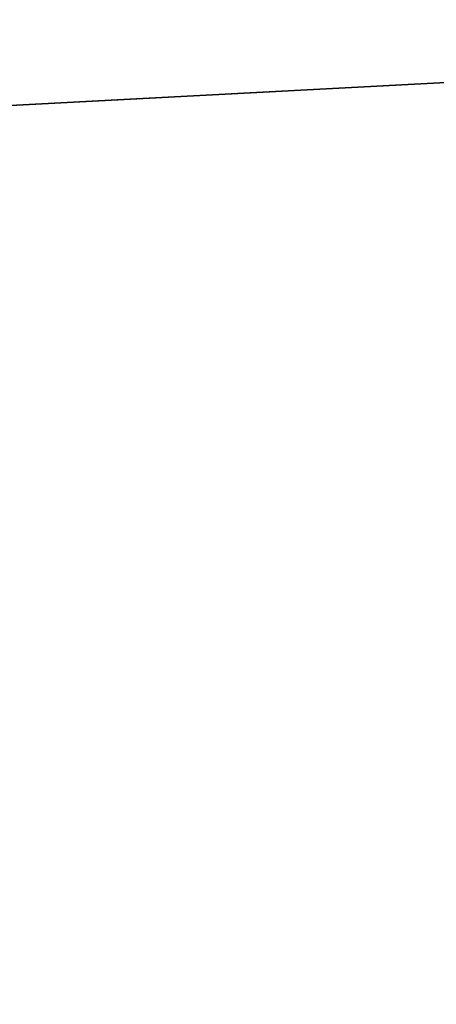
# Model space of a CAD drawing. Header units: millimetres. Extents: x -83 to 676, y -83 to 676.
# Tile 144 of 256: x 312.63 to 317.84, y 7.22 to 19.53. Entities that reach past the tile are written whole.
import ezdxf

# ---------------------------------------------------------------- set-up
doc = ezdxf.new("R2010")
doc.units = ezdxf.units.MM
doc.header["$MEASUREMENT"] = 0
doc.layers.add('IGES level 0', color=7, linetype='Continuous', true_color=0xff7878)

msp = doc.modelspace()

# ---------------------------------------------------------------- linework, layer by layer
at = {"layer": 'IGES level 0', "color": 254, "true_color": 0xcad1ee}
for p, q in [((326.0550068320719, 19.16671391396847, 48.0000000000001), (296.0961207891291, 17.59663522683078, 48.0000000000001)), ((296.0961207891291, 17.59663522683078, 47.0000000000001), (326.0550068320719, 19.16671391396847, 47.0000000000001)), ((326.0550068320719, 19.16671391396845, 47.5000000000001), (296.0961207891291, 17.59663522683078, 47.5000000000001))]:
    msp.add_line(p, q, dxfattribs=at)
at = {"layer": 'IGES level 0', "color": 70, "true_color": 0x66ff00}
for p, q in [((326.0550068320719, 19.16671391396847, 48.0000000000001), (296.0961207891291, 17.59663522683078, 48.0000000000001)), ((326.0550068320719, 19.16671391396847, 47.0000000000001), (296.0961207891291, 17.59663522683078, 47.0000000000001))]:
    msp.add_line(p, q, dxfattribs=at)
at = {"layer": 'IGES level 0', "color": 153, "true_color": 0x5393cf}
for centre, radius in [((296.5, 296.5), 296.5), ((296.5, 296.5, -1.19999999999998), 296.5000000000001)]:
    msp.add_circle(centre, radius, dxfattribs=at)
at = {"layer": 'IGES level 0'}
for centre, radius in [((296.5, 296.5, 47), 296.5000000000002), ((296.5, 296.5), 296.5000000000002), ((296.5, 296.5, 47), 295.3000000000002), ((296.5, 296.5000000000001), 295.3000000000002)]:
    msp.add_circle(centre, radius, dxfattribs=at)
at = {"layer": 'IGES level 0', "color": 124, "true_color": 0x1aa180}
for centre in [(296.5, 296.5, 47.0000000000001), (296.5, 296.5000000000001, 45.8000000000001)]:
    msp.add_circle(centre, 294.9999999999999, dxfattribs=at)
at = {"layer": 'IGES level 0'}
for centre, radius, start, end in [((296.5, 296.5), 296.5000000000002, 225, 45), ((296.5, 296.5, 47), 296.5000000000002, 224.9999999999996, 45), ((296.5, 296.5, 23.5), 296.5000000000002, 225, 45), ((296.5, 296.5000000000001, 47), 295.3000000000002, 224.9999999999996, 44.99999999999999), ((296.5, 296.5000000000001), 295.3000000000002, 225, 44.99999999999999), ((296.5, 296.5, 23.5), 295.3000000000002, 225, 45.00000000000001)]:
    msp.add_arc(centre, radius, start, end, dxfattribs=at)
at = {"layer": 'IGES level 0', "color": 153, "true_color": 0x5393cf}
for centre, radius, start in [((296.5, 296.5, -1.19999999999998), 296.5, 164.9999999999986), ((296.5000000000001, 296.5000000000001), 296.5000000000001, 164.9999999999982), ((296.5000000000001, 296.5, -0.59999999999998), 296.5000000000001, 164.9999999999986)]:
    msp.add_arc(centre, radius, start, 344.9999999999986, dxfattribs=at)
at = {"layer": 'IGES level 0', "color": 124, "true_color": 0x1aa180}
for centre, start in [((296.5, 296.5, 45.8000000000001), 164.9999999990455), ((296.4999999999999, 296.5, 47.0000000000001), 164.9999999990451), ((296.5000000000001, 296.5, 46.4000000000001), 164.9999999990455)]:
    msp.add_arc(centre, 294.9999999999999, start, 344.9999999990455, dxfattribs=at)

doc.saveas('drawing.dxf')
